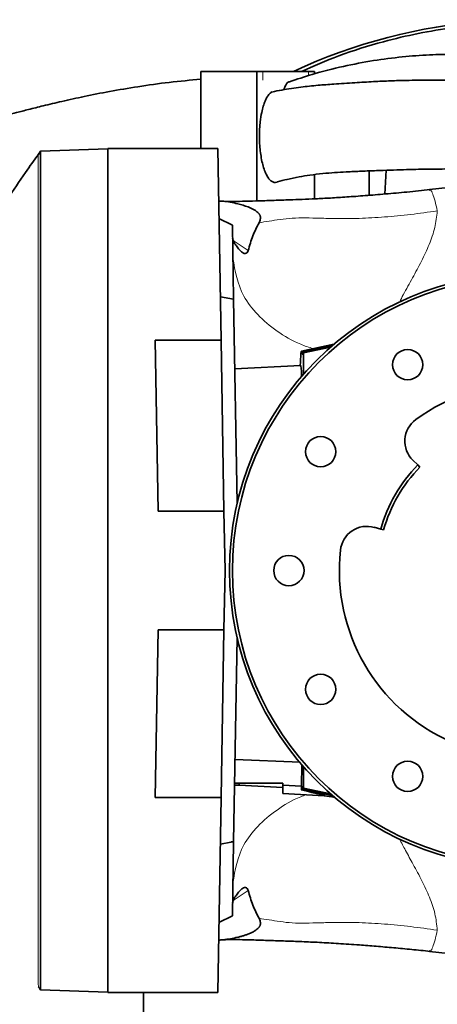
# Model space of a CAD drawing. Header units: millimetres. Extents: x 0 to 11920, y 0 to 8400.
# Tile 10 of 63: x 3024 to 3165, y 3876 to 4207. Entities that reach past the tile are written whole.
import ezdxf

# ---------------------------------------------------------------- set-up
doc = ezdxf.new("R2010")
doc.units = ezdxf.units.MM
doc.header["$LTSCALE"] = 20

msp = doc.modelspace()

# ---------------------------------------------------------------- linework, layer by layer
at = {"color": 7, "linetype": 'Continuous', "lineweight": 35}
for p, q in [((3085.09, 4189.58), (3103.88, 4189.58)), ((3085.09, 4163.58), (3085.09, 4189.58)), ((3105.94, 4189.58), (3103.88, 4189.58)), ((3103.88, 4145.97), (3103.88, 4189.58)), ((3105.94, 4189.58), (3121.33, 4189.58)), ((3123.38, 4189.58), (3121.33, 4189.58)), ((3123.38, 4189.58), (3123.38, 4188.76)), ((3031.09, 4162.69), (3031.09, 4162.69)), ((3031.1, 4162.69), (3053.71, 4163.48)), ((3031.1, 4162.69), (3031.1, 4162.69)), ((3053.71, 4163.58), (3090.74, 4163.58)), ((3053.71, 3879.58), (3053.71, 4163.58)), ((3090.74, 4163.58), (3091.86, 4099.07)), ((3141.71, 4156.08), (3141.71, 4147.86)), ((3147.07, 4148.3), (3147.49, 4156.29)), ((3123.38, 4154.86), (3123.38, 4146.68)), ((3180.28, 4151.73), (3162.08, 4149.81)), ((3162.09, 4149.69), (3162.28, 4149.63)), ((3091.15, 4140.08), (3095.69, 4137.77)), ((3096.12, 4112.86), (3095.69, 4137.77)), ((3091.64, 4113.65), (3091.61, 4113.65)), ((3096.12, 4112.86), (3091.64, 4113.65)), ((3091.64, 4113.65), (3091.64, 4111.62)), ((3096.12, 4112.86), (3097.32, 4044.26)), ((3069.71, 4099.07), (3091.86, 4099.07)), ((3070.71, 4041.58), (3069.71, 4099.07)), ((3092.86, 4041.58), (3091.86, 4099.07)), ((3129.91, 4097.74), (3118.93, 4095.4)), ((3119.23, 4095.17), (3129.13, 4097.26)), ((3128.98, 4096.94), (3119.53, 4094.93)), ((3128.72, 4096.72), (3119.63, 4094.84)), ((3119.23, 4095.17), (3118.95, 4095.39)), ((3119.23, 4094.44), (3119.23, 4095.17)), ((3119.53, 4094.45), (3119.23, 4094.44)), ((3119.63, 4094.84), (3119.53, 4094.93)), ((3119.53, 4094.93), (3119.53, 4094.45)), ((3119.63, 4094.84), (3119.63, 4087.63)), ((3118.63, 4090.57), (3096.53, 4089.42)), ((3158.12, 4057.11), (3156.51, 4058.67)), ((3158.12, 4057.11), (3158.84, 4056.41)), ((3092.86, 4041.58), (3070.71, 4041.58)), ((3092.86, 4041.58), (3093.21, 4021.58)), ((3143.49, 4036.12), (3145.65, 4035.51)), ((3146.61, 4035.23), (3145.65, 4035.51)), ((3093.21, 4021.58), (3092.86, 4001.58)), ((3069.73, 3945.21), (3070.71, 4001.58)), ((3070.71, 4001.58), (3092.86, 4001.58)), ((3091.88, 3945.21), (3092.86, 4001.58)), ((3097.32, 3998.91), (3096.12, 3930.39)), ((3118.5, 3957.1), (3096.6, 3958.01)), ((3119.05, 3956.2), (3118.98, 3949.03)), ((3119.63, 3955.54), (3119.63, 3948.32)), ((3097.95, 3949.29), (3096.45, 3949.37)), ((3097.95, 3949.96), (3096.46, 3950.03)), ((3097.95, 3949.96), (3112.71, 3949.96)), ((3097.95, 3949.29), (3097.95, 3949.96)), ((3112.71, 3948.52), (3097.95, 3949.29)), ((3112.71, 3948.52), (3112.71, 3949.96)), ((3118.98, 3949.03), (3112.71, 3949.31)), ((3112.71, 3948.52), (3112.71, 3946.52)), ((3119.23, 3948), (3118.89, 3947.73)), ((3119.53, 3948.72), (3119.23, 3948.73)), ((3119.23, 3948.73), (3119.23, 3948)), ((3119.23, 3948), (3129.13, 3945.9)), ((3119.53, 3948.24), (3119.53, 3948.72)), ((3119.63, 3948.32), (3119.53, 3948.24)), ((3128.98, 3946.22), (3119.53, 3948.24)), ((3119.63, 3948.32), (3128.72, 3946.45)), ((3091.88, 3945.21), (3069.73, 3945.21)), ((3091.88, 3945.21), (3090.74, 3879.58)), ((3112.71, 3946.52), (3126.64, 3945.79)), ((3126.64, 3945.82), (3126.8, 3945.79)), ((3091.64, 3931.54), (3091.64, 3929.51)), ((3095.69, 3905.4), (3096.12, 3930.39)), ((3096.12, 3930.39), (3096.01, 3930.37)), ((3091.61, 3929.51), (3091.64, 3929.51)), ((3091.64, 3929.51), (3095.21, 3930.14)), ((3095.21, 3930.2), (3095.21, 3930.14)), ((3091.15, 3903.08), (3095.69, 3905.4)), ((3162.08, 3893.36), (3180.28, 3891.44)), ((3162.28, 3893.53), (3162.09, 3893.47)), ((3031.09, 3880.48), (3031.09, 3880.47)), ((3031.11, 3880.48), (3053.71, 3879.69)), ((3031.11, 3880.48), (3031.11, 3880.48)), ((3053.71, 3879.58), (3090.74, 3879.58)), ((3065.71, 3879.58), (3065.71, 3872.69))]:
    msp.add_line(p, q, dxfattribs=at)
at = {"color": 8, "linetype": 'Continuous', "lineweight": 18}
for p, q in [((3105.94, 4189.58), (3105.94, 4186.58)), ((3121.33, 4188.15), (3121.33, 4189.58)), ((3031.1, 4162.69), (3030.36, 4161.66)), ((3030.35, 4161.66), (3030.36, 4161.66)), ((3095.96, 4132.66), (3101.01, 4129.28)), ((3129.89, 4097.73), (3118.95, 4095.39)), ((3129.13, 4097.08), (3129.13, 4097.26)), ((3129.13, 3946.09), (3129.13, 3945.9)), ((3101.01, 3913.89), (3095.96, 3910.5)), ((3030.37, 3881.5), (3030.36, 3881.5)), ((3030.37, 3881.5), (3031.11, 3880.48))]:
    msp.add_line(p, q, dxfattribs=at)
at = {"color": 7, "linetype": 'Continuous', "lineweight": 35, "flags": 128}
for points in [[(3031.07, 4162.69), (3030.7, 4162.18), (3030.32, 4161.66)], [(3030.32, 3881.5), (3030.69, 3880.99), (3031.07, 3880.47)]]:
    msp.add_lwpolyline(points, dxfattribs=at)
at = {"color": 7, "linetype": 'Continuous', "lineweight": 35}
for centre, radius in [((3194.71, 4021.58), 100), ((3194.71, 4021.58), 99), ((3154.71, 4090.86), 5.1), ((3125.43, 4061.58), 5.1), ((3114.71, 4021.58), 5.1), ((3125.43, 3981.58), 5.1), ((3154.71, 3952.3), 5.1)]:
    msp.add_circle(centre, radius, dxfattribs=at)
for centre, radius, start, end in [((3194.71, 4021.58), 185.4, 73.4843, 115.0184), ((3194.71, 4021.58), 63, 53.75, 126.25), ((3162.78, 4065.13), 9, 126.25, 225.8441), ((3194.71, 4021.58), 51, 135.8441, 164.1559), ((3194.71, 4021.58), 50, 135.8441, 164.1559), ((3141.03, 4027.46), 9, 74.1559, 173.75), ((3194.71, 4021.58), 63, 173.75, 246.25)]:
    msp.add_arc(centre, radius, start, end, dxfattribs=at)
for centre, major_axis, ratio, start_param, end_param in [((3128.71, 4097.03), (8, 1.7), 0.017073, 1.47904, 1.514806), ((3118.94, 4039.16), (-0.01, 56.24), 0.017077, 6.269354, 6.700614), ((3118.63, 4021.58), (0, 68.99), 0.017455, 5.956477, 6.2841), ((3118.63, 4021.58), (0, 75.37), 0.017455, 3.342348, 3.416012), ((2840.71, 4006.59), (286.11, -60.8), 0.003516, 6.27282, 6.519935), ((3168.71, 3936.64), (44, -9.36), 0.017073, 2.642561, 2.835799), ((3128.71, 3946.14), (8, -1.7), 0.017073, 4.768379, 4.804145)]:
    msp.add_ellipse(centre, major_axis=major_axis, ratio=ratio, start_param=start_param, end_param=end_param, dxfattribs=at)
for points, knots in [([(3118.92, 4189.58), (3123.09, 4191.39), (3132.09, 4195.3), (3145.33, 4199.39), (3158.29, 4202.47), (3170.26, 4204.46), (3182.42, 4205.73), (3190.61, 4205.89), (3194.71, 4205.97)], [0, 0, 0, 0, 0.174217, 0.376812, 0.530914, 0.685679, 0.842491, 1, 1, 1, 1]), ([(3237.16, 4180.38), (3234.65, 4181.55), (3230.03, 4183.72), (3223.15, 4186.37), (3216.65, 4188.54), (3210.02, 4190.42), (3202.91, 4192.09), (3194.95, 4193.54), (3186.79, 4194.57), (3178.59, 4195.18), (3170.52, 4195.4), (3161.88, 4195.21), (3152.7, 4194.52), (3143.01, 4193.26), (3132.88, 4191.3), (3123.4, 4188.94), (3117.44, 4186.92), (3114.89, 4186.05)], [0, 0, 0, 0, 0.065008, 0.119533, 0.173297, 0.226334, 0.282059, 0.345873, 0.417913, 0.477394, 0.541581, 0.610504, 0.684186, 0.762646, 0.845894, 0.933931, 1, 1, 1, 1]), ([(3085.09, 4186.94), (3081.53, 4186.62), (3074.41, 4185.97), (3064.16, 4184.52), (3054.61, 4182.9), (3046.09, 4181.22), (3038.64, 4179.59), (3032.39, 4178.1), (3027.3, 4176.83), (3023.22, 4175.76), (3019.86, 4174.85), (3017.12, 4174.09), (3014.85, 4173.45), (3012.64, 4172.81), (3009.96, 4172.02), (3006.52, 4170.99), (3002.27, 4169.67), (2997.28, 4168.06), (2991.7, 4166.21), (2984.35, 4163.65), (2975.68, 4160.48), (2966.01, 4156.71), (2956.94, 4152.97), (2948.47, 4149.3), (2939.07, 4145.03), (2928.24, 4139.83), (2915.53, 4133.3), (2904.95, 4127.46), (2896.84, 4122.74), (2891.71, 4119.65), (2887.14, 4116.83), (2883.3, 4114.39), (2880.17, 4112.36), (2877.75, 4110.78), (2875.87, 4109.52), (2874.11, 4108.34), (2872.04, 4106.93), (2869.43, 4105.12), (2866.28, 4102.91), (2862.61, 4100.27), (2858.49, 4097.22), (2850.99, 4091.51), (2840.68, 4083.14), (2828.56, 4072.23), (2817.79, 4061.5), (2808.13, 4050.82), (2799.05, 4039.56), (2790.5, 4027.43), (2783.06, 4015.1), (2776.8, 4002.75), (2771.64, 3990.57), (2767.27, 3977.92), (2763.73, 3964.9), (2761.01, 3951.58), (2759.19, 3938.74), (2758.11, 3926.43), (2757.62, 3914.75), (2757.63, 3903.28), (2758.01, 3893.6), (2758.53, 3885.84), (2759.06, 3879.84), (2759.64, 3874.22), (2760.27, 3869.02), (2760.83, 3864.92), (2761.25, 3862.03), (2761.49, 3860.42), (2761.69, 3859.14), (2761.93, 3857.61), (2762.3, 3855.3), (2762.86, 3852.02), (2763.62, 3847.79), (2764.61, 3842.6), (2765.88, 3836.42), (2767.46, 3829.24), (2769.4, 3821.07), (2771.72, 3811.96), (2774.46, 3801.94), (2777.6, 3791.1), (2781.18, 3779.51), (2784.45, 3769.39), (2786.59, 3763.15), (2787.33, 3760.99)], [0, 0, 0, 0, 0.017517, 0.034995, 0.051026, 0.065464, 0.078182, 0.089071, 0.097566, 0.104475, 0.110302, 0.115061, 0.118735, 0.122153, 0.126608, 0.13274, 0.140181, 0.148952, 0.159077, 0.169718, 0.188044, 0.20545, 0.221883, 0.237298, 0.251847, 0.273695, 0.297605, 0.323532, 0.334256, 0.344565, 0.353508, 0.361081, 0.367289, 0.372137, 0.375499, 0.378558, 0.382727, 0.388017, 0.394422, 0.401934, 0.410544, 0.419946, 0.448839, 0.476461, 0.500464, 0.523535, 0.546873, 0.570814, 0.595254, 0.615914, 0.636817, 0.657853, 0.67891, 0.700032, 0.721276, 0.739252, 0.757369, 0.775457, 0.792295, 0.802133, 0.811397, 0.820091, 0.828214, 0.835621, 0.839202, 0.841692, 0.843125, 0.845198, 0.848839, 0.85394, 0.860556, 0.868687, 0.878333, 0.88971, 0.90265, 0.917143, 0.933172, 0.950707, 0.969354, 0.989357, 1, 1, 1, 1]), ([(3185.61, 4186.2), (3185.05, 4186.23), (3183.04, 4186.35), (3179.33, 4186.47), (3174.22, 4186.6), (3168.33, 4186.66), (3161.57, 4186.66), (3155.06, 4186.58), (3148.87, 4186.4), (3143.05, 4186.13), (3136.64, 4185.74), (3130.4, 4185.34), (3124.32, 4184.9), (3118.48, 4184.29), (3113.31, 4183.53), (3110.14, 4182.87), (3109.03, 4182.64)], [0, 0, 0, 0, 0.021635, 0.07777, 0.143304, 0.219139, 0.306424, 0.40664, 0.47605, 0.550436, 0.631401, 0.721897, 0.789662, 0.866033, 0.95302, 1, 1, 1, 1]), ([(3114.89, 4186.06), (3114.83, 4186.06), (3114.4, 4186.08), (3113.71, 4185.22), (3113.22, 4183.96), (3113, 4183.41)], [0, 0, 0, 0, 0.0813461, 0.5944926, 1, 1, 1, 1]), ([(3109.03, 4182.66), (3109.02, 4182.66), (3108.73, 4182.58), (3108.18, 4182.04), (3107.4, 4181.02), (3106.7, 4179.61), (3106.08, 4177.86), (3105.5, 4175.57), (3105.16, 4173.41), (3104.91, 4170.97), (3104.79, 4168.73), (3104.82, 4165.93), (3104.95, 4164.02), (3105.15, 4162.17), (3105.41, 4160.37), (3105.9, 4158.16), (3106.51, 4156.19), (3107.22, 4154.58), (3108.01, 4153.34), (3108.86, 4152.52), (3109.73, 4152.18), (3110.4, 4152.17), (3110.77, 4152.4), (3110.85, 4152.46)], [0, 0, 0, 0, 0.0010987, 0.0541874, 0.1056123, 0.158509, 0.2103056, 0.2635648, 0.3373654, 0.3590639, 0.4242537, 0.4788632, 0.5350623, 0.54673, 0.6013046, 0.6574532, 0.7120307, 0.7682197, 0.8222442, 0.8779101, 0.9306413, 0.984982, 1, 1, 1, 1]), ([(3031.1, 4162.69), (3031.1, 4162.62), (3031.09, 4162.48), (3031.02, 4161.35), (3031.05, 4159.56), (3031.09, 4157.05), (3031.07, 4153.84), (3031.06, 4149.95), (3031.06, 4145.4), (3031.07, 4140.21), (3031.07, 4134.42), (3031.06, 4128.04), (3031.06, 4121.12), (3031.06, 4113.68), (3031.06, 4105.78), (3031.05, 4097.43), (3031.05, 4088.71), (3031.05, 4079.62), (3031.05, 4070.26), (3031.05, 4060.62), (3031.05, 4050.81), (3031.05, 4040.82), (3031.05, 4030.75), (3031.05, 4020.62), (3031.05, 4010.51), (3031.05, 4000.45), (3031.05, 3990.5), (3031.05, 3980.7), (3031.04, 3971.13), (3031.05, 3961.8), (3031.05, 3952.79), (3031.06, 3944.12), (3031.06, 3935.87), (3031.06, 3928.04), (3031.06, 3920.7), (3031.06, 3913.87), (3031.07, 3907.61), (3031.07, 3901.92), (3031.06, 3896.86), (3031.06, 3892.43), (3031.08, 3888.67), (3031.09, 3885.59), (3031.04, 3883.21), (3031.02, 3881.61), (3031.14, 3880.65), (3031.12, 3880.53), (3031.11, 3880.48)], [0, 0, 0, 0, 0.0227722, 0.0455425, 0.0684304, 0.0912006, 0.1140888, 0.136859, 0.1597465, 0.1825167, 0.2054044, 0.2281746, 0.2510623, 0.2738324, 0.2967201, 0.3194903, 0.342378, 0.3651481, 0.3880358, 0.410806, 0.4336936, 0.4564638, 0.4793515, 0.5021216, 0.5250093, 0.5477795, 0.5706671, 0.5934373, 0.616325, 0.6390952, 0.6619828, 0.684753, 0.7076407, 0.7304109, 0.7532985, 0.7760687, 0.7989563, 0.8217265, 0.8446143, 0.8673844, 0.890272, 0.9130422, 0.9359306, 0.9587008, 0.9793067, 1, 1, 1, 1]), ([(3030.39, 4161.63), (3028.92, 4159.62), (3025.32, 4154.68), (3020.13, 4146.84), (3014.93, 4138.49), (3010.5, 4130.88), (3006.94, 4124.37), (3004.1, 4118.92), (3001.88, 4114.48), (3000.03, 4110.64), (2998.54, 4107.43), (2997.36, 4104.85), (2996.28, 4102.43), (2995.21, 4099.96), (2994.11, 4097.39), (2993.13, 4095.01), (2992.25, 4092.85), (2991.68, 4091.42), (2991.43, 4090.8), (2991.4, 4090.72)], [0, 0, 0, 0, 0.087499, 0.215074, 0.330437, 0.433646, 0.524738, 0.591411, 0.649695, 0.699596, 0.741115, 0.774252, 0.799594, 0.834315, 0.869289, 0.906364, 0.947095, 0.992798, 1, 1, 1, 1]), ([(3110.87, 4152.4), (3111.95, 4152.68), (3114.33, 4153.31), (3117.98, 4154.06), (3121.99, 4154.73), (3126.01, 4155.2), (3130.13, 4155.52), (3134.49, 4155.77), (3139.09, 4155.99), (3143.99, 4156.17), (3148.74, 4156.33), (3153.19, 4156.47), (3158.51, 4156.63), (3164.44, 4156.74), (3170.78, 4156.72), (3176.18, 4156.59), (3180.73, 4156.41), (3184.47, 4156.22), (3187.62, 4156.02), (3190.41, 4155.81), (3193.08, 4155.59), (3195.72, 4155.33), (3198.65, 4155.01), (3202.21, 4154.56), (3206.59, 4153.89), (3211.67, 4152.95), (3217.1, 4151.68), (3221.3, 4150.54), (3223.58, 4149.73), (3224.07, 4149.56)], [0, 0, 0, 0, 0.030951, 0.067992, 0.100761, 0.139382, 0.175446, 0.211065, 0.259364, 0.305105, 0.346769, 0.38501, 0.420445, 0.4839, 0.538439, 0.584951, 0.624188, 0.656958, 0.682005, 0.706061, 0.729169, 0.751371, 0.774422, 0.805297, 0.843748, 0.888449, 0.937966, 0.986692, 1, 1, 1, 1]), ([(3162.26, 4149.77), (3159.65, 4149.5), (3154.51, 4148.97), (3147.2, 4148.3), (3140.42, 4147.75), (3134.24, 4147.3), (3128.69, 4146.95), (3123.7, 4146.69), (3119.17, 4146.49), (3114.53, 4146.32), (3109.82, 4146.17), (3104.77, 4145.99), (3100.08, 4145.85), (3096.13, 4145.81), (3093.54, 4145.82), (3092.57, 4145.88), (3092.43, 4145.89)], [0, 0, 0, 0, 0.0790683, 0.1559512, 0.2315605, 0.3053342, 0.3760533, 0.4441313, 0.5107256, 0.5758401, 0.6602846, 0.7430003, 0.8248175, 0.9062472, 0.9866916, 1, 1, 1, 1]), ([(3104.66, 4138.64), (3104.84, 4139.01), (3105.09, 4139.52), (3105.16, 4140.33), (3105.09, 4140.79), (3104.95, 4141.18), (3104.72, 4141.59), (3104.28, 4142.11), (3103.72, 4142.55), (3103.2, 4142.89), (3102.31, 4143.4), (3101, 4143.96), (3099.25, 4144.55), (3096.41, 4145.3), (3093.59, 4145.86), (3091.54, 4145.9), (3091.04, 4145.91)], [0, 0, 0, 0, 0.0894102, 0.1232823, 0.1513652, 0.1671263, 0.1825884, 0.2153214, 0.2546204, 0.2777436, 0.303478, 0.4039194, 0.4978923, 0.604873, 0.9033988, 1, 1, 1, 1]), ([(3104.66, 4138.64), (3103.93, 4137.19), (3102.46, 4134.28), (3101.49, 4130.95), (3101.01, 4129.28)], [0, 0, 0, 0, 0.498366, 1, 1, 1, 1]), ([(3098.4, 4129.17), (3098, 4129.62), (3097.19, 4130.54), (3096.38, 4131.72), (3095.86, 4132.76), (3095.79, 4133.31), (3095.76, 4133.58)], [0, 0, 0, 0, 0.244256, 0.490787, 0.744318, 1, 1, 1, 1]), ([(3101.01, 4129.28), (3100.91, 4129.02), (3100.66, 4128.41), (3100.05, 4128.21), (3099.4, 4128.36), (3098.85, 4128.72), (3098.53, 4129.04), (3098.4, 4129.17)], [0, 0, 0, 0, 0.177319, 0.421073, 0.639045, 0.857519, 1, 1, 1, 1]), ([(3096.01, 3930.37), (3095.92, 3930.35), (3095.74, 3930.32), (3095.5, 3930.27), (3095.32, 3930.23), (3095.23, 3930.21), (3095.22, 3930.2), (3095.21, 3930.2)], [0, 0, 0, 0, 0.219127, 0.438422, 0.657107, 0.872917, 1, 1, 1, 1]), ([(3098.4, 3914), (3098, 3913.54), (3097.19, 3912.62), (3096.38, 3911.44), (3095.86, 3910.4), (3095.79, 3909.86), (3095.76, 3909.59)], [0, 0, 0, 0, 0.244256, 0.490787, 0.744318, 1, 1, 1, 1]), ([(3098.4, 3914), (3098.62, 3914.21), (3099.07, 3914.64), (3099.77, 3914.94), (3100.41, 3914.87), (3100.83, 3914.46), (3100.96, 3914.02), (3101.01, 3913.89)], [0, 0, 0, 0, 0.246875, 0.493265, 0.725888, 0.91658, 1, 1, 1, 1]), ([(3104.66, 3904.53), (3103.93, 3905.98), (3102.46, 3908.89), (3101.49, 3912.22), (3101.01, 3913.89)], [0, 0, 0, 0, 0.498366, 1, 1, 1, 1]), ([(3091.04, 3897.2), (3091.55, 3897.23), (3092.86, 3897.31), (3095.02, 3897.62), (3097.06, 3898.04), (3098.61, 3898.44), (3099.66, 3898.75), (3100.69, 3899.11), (3101.72, 3899.51), (3102.71, 3899.98), (3103.58, 3900.5), (3104.28, 3901.06), (3104.72, 3901.58), (3104.95, 3901.99), (3105.09, 3902.37), (3105.16, 3902.84), (3105.09, 3903.64), (3104.84, 3904.16), (3104.66, 3904.53)], [0, 0, 0, 0, 0.095602, 0.248889, 0.396036, 0.461376, 0.522031, 0.578101, 0.639642, 0.696721, 0.745362, 0.784555, 0.81724, 0.832691, 0.848444, 0.876543, 0.91045, 1, 1, 1, 1]), ([(3092.42, 3897.28), (3092.52, 3897.29), (3093.38, 3897.34), (3095.61, 3897.36), (3099.01, 3897.34), (3103.2, 3897.24), (3108.2, 3897.05), (3113.51, 3896.89), (3119.03, 3896.69), (3124.92, 3896.42), (3131.34, 3896.06), (3137.78, 3895.62), (3144.07, 3895.13), (3149.97, 3894.62), (3156.04, 3894.05), (3160.19, 3893.61), (3162.26, 3893.4)], [0, 0, 0, 0, 0.009148, 0.082516, 0.154286, 0.223894, 0.313848, 0.40147, 0.488108, 0.574099, 0.65929, 0.745409, 0.810148, 0.874134, 0.937277, 1, 1, 1, 1])]:
    msp.add_open_spline(points, degree=3, knots=knots, dxfattribs=at)
at = {"color": 8, "linetype": 'Continuous', "lineweight": 18}
for points, knots in [([(3030.36, 4161.66), (3030.35, 4161.58), (3030.33, 4161.41), (3030.28, 4160.06), (3030.33, 4157.92), (3030.35, 4154.92), (3030.32, 4150.78), (3030.32, 4145.3), (3030.33, 4138.22), (3030.33, 4130.01), (3030.32, 4120.77), (3030.32, 4110.58), (3030.32, 4099.52), (3030.32, 4087.71), (3030.32, 4075.29), (3030.32, 4062.32), (3030.32, 4048.91), (3030.32, 4035.22), (3030.32, 4021.46), (3030.32, 4007.73), (3030.32, 3994.11), (3030.31, 3980.76), (3030.31, 3967.81), (3030.32, 3955.38), (3030.32, 3943.58), (3030.32, 3932.53), (3030.32, 3922.35), (3030.33, 3913.1), (3030.33, 3904.91), (3030.32, 3897.84), (3030.32, 3892.35), (3030.35, 3888.22), (3030.32, 3885.23), (3030.27, 3883.1), (3030.37, 3881.75), (3030.37, 3881.59), (3030.37, 3881.5)], [0, 0, 0, 0, 0.0251071, 0.0500843, 0.0750915, 0.1002367, 0.1252452, 0.1563424, 0.1875423, 0.218944, 0.2500882, 0.2812048, 0.3125765, 0.3438279, 0.3749199, 0.4061523, 0.4376119, 0.4690532, 0.5003569, 0.5314522, 0.5626516, 0.5940532, 0.6251973, 0.6563142, 0.6876863, 0.7189373, 0.7500293, 0.7812618, 0.8126462, 0.843771, 0.874905, 0.9000214, 0.9250747, 0.9499876, 0.9749113, 1, 1, 1, 1]), ([(3162.28, 4149.63), (3162.35, 4149.63), (3162.61, 4149.61), (3163.17, 4148.39), (3163.92, 4146.13), (3164.44, 4143.79), (3164.7, 4142.62)], [0, 0, 0, 0, 0.113798, 0.409198, 0.704599, 1, 1, 1, 1]), ([(3164.7, 4142.62), (3161.7, 4142.2), (3155.65, 4141.35), (3146.85, 4140.52), (3138.36, 4140.03), (3131.13, 4140.02), (3125.16, 4140.16), (3120.3, 4140.27), (3115.77, 4140.25), (3111.71, 4139.77), (3107.97, 4139.13), (3105.77, 4138.8), (3104.66, 4138.64)], [0, 0, 0, 0, 0.119727, 0.24129, 0.365023, 0.488019, 0.571372, 0.655521, 0.740239, 0.826025, 0.912698, 1, 1, 1, 1]), ([(3164.7, 4142.62), (3164.49, 4140.74), (3164.06, 4136.93), (3162.03, 4131.29), (3159.41, 4125.67), (3156.37, 4120.06), (3153.77, 4115.49), (3152.37, 4112.75), (3151.94, 4111.91)], [0, 0, 0, 0, 0.175997, 0.356077, 0.540603, 0.728222, 0.916684, 1, 1, 1, 1]), ([(3122.9, 4096.24), (3121.48, 4096.71), (3116.98, 4098.2), (3110.51, 4102.05), (3104.02, 4107.52), (3097.75, 4115.61), (3096.61, 4122.38), (3095.88, 4126.78)], [0, 0, 0, 0, 0.087907, 0.277871, 0.467835, 0.653917, 1, 1, 1, 1]), ([(3095.88, 3916.39), (3096.62, 3920.79), (3097.75, 3927.55), (3104.01, 3935.65), (3110.53, 3941.09), (3116.27, 3944.63), (3119.96, 3945.89), (3120.61, 3946.11)], [0, 0, 0, 0, 0.3635095, 0.5589622, 0.7584915, 0.9580207, 1, 1, 1, 1]), ([(3151.94, 3931.2), (3152.62, 3929.93), (3154.12, 3927.08), (3156.74, 3922.42), (3159.56, 3917.19), (3162.12, 3911.67), (3164.08, 3906.13), (3164.5, 3902.39), (3164.7, 3900.54)], [0, 0, 0, 0, 0.126737, 0.284093, 0.468527, 0.649872, 0.826897, 1, 1, 1, 1]), ([(3104.66, 3904.53), (3105.77, 3904.36), (3107.97, 3904.04), (3111.7, 3903.4), (3115.76, 3902.91), (3120.28, 3902.9), (3125.13, 3903.02), (3131.09, 3903.15), (3138.31, 3903.14), (3146.82, 3902.66), (3155.63, 3901.81), (3161.7, 3900.96), (3164.7, 3900.54)], [0, 0, 0, 0, 0.087307, 0.173905, 0.259526, 0.343989, 0.427881, 0.511283, 0.634388, 0.757895, 0.879967, 1, 1, 1, 1]), ([(3164.7, 3900.54), (3164.44, 3899.37), (3163.92, 3897.04), (3163.17, 3894.77), (3162.61, 3893.56), (3162.35, 3893.54), (3162.28, 3893.53)], [0, 0, 0, 0, 0.295361, 0.590722, 0.886083, 1, 1, 1, 1])]:
    msp.add_open_spline(points, degree=3, knots=knots, dxfattribs=at)

doc.saveas('drawing.dxf')
